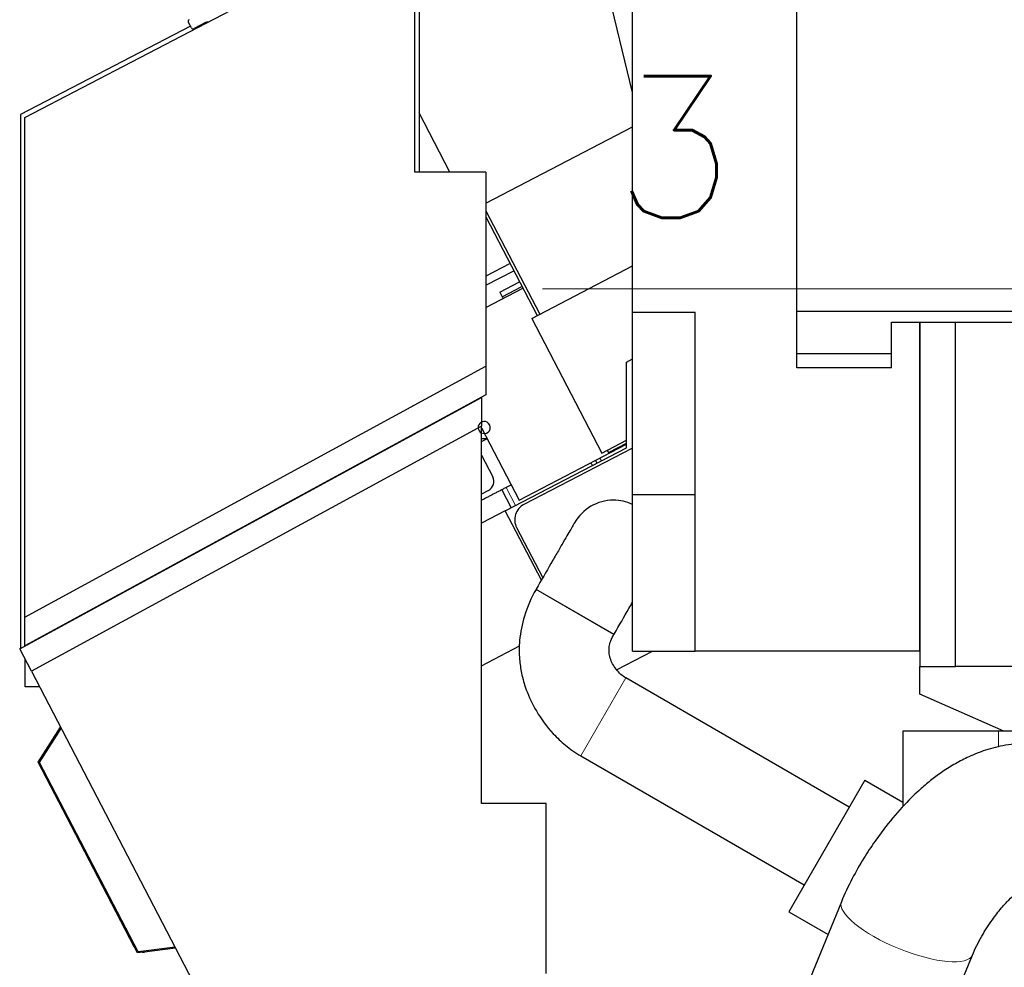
# Model space of a CAD drawing. Header units: inches. Extents: x 0 to 23760, y -13 to 16800.
# Tile 148 of 207: x 10466 to 11439, y 12727 to 13663. Entities that reach past the tile are written whole.
import ezdxf

# ---------------------------------------------------------------- set-up
doc = ezdxf.new("R2010")
doc.units = ezdxf.units.IN
doc.layers.add('254', color=7, linetype='Continuous', true_color=0xffffff)
doc.styles.add('latin_extended', font='simplex.shx')
doc.dimstyles.get("Standard").update_dxf_attribs({"dimtxt": 0.18, "dimasz": 0.18, "dimexe": 0.18, "dimexo": 0.0625, "dimgap": 0.09, "dimtad": 0, "dimtih": 1, "dimtoh": 1, "dimdec": 4, "dimzin": 0, "dimdsep": 46, "dimtxsty": 'Standard', "dimcen": 0.09, "dimadec": 0, "dimazin": 0, "dimtfac": 1, "dimtdec": 4, "dimtofl": 0, "dimtmove": 0, "dimatfit": 3, "dimfxl": 1, "dimtolj": 1, "dimtzin": 0, "dimarcsym": 0})

# ---------------------------------------------------------------- blocks, each defined once
blk = doc.blocks.new('_U11')
at = {"layer": '254', "color": 3, "linetype": 'Continuous', "lineweight": 13, "transparency": 16777216}
for p, q in [((11802.88, 12985.46), (11802.88, 13437.55)), ((11805.88, 12335.46), (11805.88, 13437.55)), ((11802.88, 13397.55), (10982.88, 13397.55)), ((11662.88, 13397.55), (11522.88, 13397.55)), ((11805.88, 13397.55), (11802.88, 13397.55)), ((11945.88, 13397.55), (12085.88, 13397.55))]:
    blk.add_line(p, q, dxfattribs=at)
at = {"layer": '254', "color": 3, "transparency": 16777216}
for points in [[(11662.88, 13374.21), (11662.88, 13420.88), (11802.88, 13397.55)], [(11945.88, 13420.88), (11945.88, 13374.21), (11805.88, 13397.55)]]:
    blk.add_solid(points, dxfattribs=at)
at = {"layer": 'Defpoints', "color": 0, "transparency": 16777216}
for p in [(11802.88, 13397.55), (11802.88, 12945.46), (11805.88, 12295.46)]:
    blk.add_point(p, dxfattribs=at)
at = {"layer": '254', "color": 2, "lineweight": 13, "transparency": 16777216, "insert": (11052.88, 13607.55), "char_height": 140, "attachment_point": 1, "style": 'latin_extended'}
blk.add_mtext('\\A1;\\C2;3', dxfattribs=at)

msp = doc.modelspace()

# ---------------------------------------------------------------- linework, layer by layer
at = {"layer": '254', "color": 2, "linetype": 'Continuous', "lineweight": 25}
for p, q in [((10471.41, 13566.725), (10737.923, 13705.462)), ((10856.738, 13512.762), (10856.738, 13705.462)), ((10860.968, 13699.462), (10860.968, 13512.762)), ((11071.756, 13591.386), (11045.809, 13699.462)), ((11071.756, 13374.447), (11071.756, 13676.29)), ((11234.256, 13319.447), (11234.256, 13676.29)), ((10635.994, 13655.356), (10633.025, 13660.604)), ((10649.959, 13660.45), (10638.659, 13654.567)), ((10635.072, 13657.003), (10467.05, 13569.536)), ((10891.472, 13512.765), (10860.967, 13571.364)), ((10467.05, 13569.536), (10467.076, 13042.328)), ((10471.41, 13073.149), (10471.41, 13566.725)), ((10926.916, 13482.18), (11071.763, 13557.582)), ((10926.91, 13512.762), (10856.738, 13512.762)), ((10926.91, 13512.762), (10926.91, 13321.062)), ((10926.911, 13474.514), (10980.105, 13372.328)), ((10926.912, 13468.431), (10977.612, 13371.036)), ((10950.829, 13422.493), (10926.911, 13410.065)), ((10926.911, 13401.05), (10954.521, 13415.396)), ((10972.324, 13368.277), (11071.747, 13420.033)), ((10926.912, 13379.022), (10963.53, 13398.084)), ((10940.79, 13394.138), (10960.3, 13404.294)), ((10943.099, 13389.703), (10962.609, 13399.859)), ((10940.79, 13394.138), (10943.099, 13389.703)), ((10943.143, 13389.726), (10944.067, 13387.952)), ((11234.256, 13375.447), (12377.256, 13375.447)), ((10972.324, 13368.277), (11041.586, 13235.226)), ((11071.756, 13194.447), (11071.756, 13374.447)), ((11071.756, 13374.447), (11133.756, 13374.447)), ((11133.756, 13039.447), (11133.756, 13374.447)), ((11327.756, 13364.447), (11355.756, 13364.447)), ((11327.756, 13319.447), (11327.756, 13364.447)), ((11355.754, 13364.447), (11355.754, 13024.447)), ((11355.754, 13364.447), (11390.756, 13364.447)), ((11355.756, 13039.447), (11355.756, 13364.447)), ((11390.756, 13364.447), (12220.756, 13364.447)), ((11390.756, 13024.447), (11390.756, 13364.447)), ((11065.836, 13325.107), (11071.756, 13328.189)), ((11234.256, 13333.447), (11327.768, 13333.447)), ((10471.41, 13073.149), (10926.91, 13321.062)), ((10926.91, 13321.062), (10926.91, 13292.599)), ((11065.836, 13240.532), (11065.836, 13325.107)), ((11327.756, 13319.447), (11234.256, 13319.447)), ((10466.378, 13041.947), (10922.609, 13290.258)), ((10926.91, 13292.599), (10471.41, 13044.686)), ((10922.609, 13290.258), (10922.609, 13261.795)), ((10922.609, 13261.795), (10477.923, 13019.768)), ((10922.608, 13260.207), (10959.824, 13188.716)), ((10922.609, 12889.135), (10922.609, 13261.795)), ((10928.24, 13249.388), (10922.609, 13249.389)), ((10922.609, 13246.57), (10928.023, 13249.388)), ((10946.125, 13178.214), (11065.836, 13240.532)), ((10959.824, 13188.716), (11065.834, 13243.902)), ((11071.222, 13239.812), (10964.569, 13184.524)), ((11041.586, 13235.226), (11065.836, 13247.849)), ((11048.038, 13235.749), (11065.842, 13245.017)), ((10922.609, 13233.135), (10933.729, 13211.773)), ((11046.874, 13237.985), (11048.038, 13235.749)), ((11035.219, 13227.965), (11036.6, 13225.313)), ((10929.476, 13198.285), (10922.608, 13194.71)), ((10942.66, 13198.948), (10951.891, 13181.216)), ((11071.756, 13039.447), (11071.756, 13194.447)), ((11071.756, 13194.447), (11133.756, 13194.447)), ((10946.125, 13178.214), (10922.606, 13165.971)), ((10981.792, 13109.7), (10946.125, 13178.214)), ((10957.3, 13161.608), (10983.066, 13111.902)), ((10976.585, 13100.679), (10976.535, 13100.592)), ((10471.41, 13044.686), (10471.41, 13073.149)), ((11053.524, 13056.142), (11053.574, 13056.229)), ((10477.923, 13019.768), (10466.378, 13041.947)), ((10922.607, 13025.049), (10960.283, 13044.662)), ((11056.15, 13021.156), (11091.436, 13039.448)), ((11071.756, 13039.447), (11133.756, 13039.447)), ((11355.756, 13039.447), (11133.756, 13039.447)), ((10471.877, 13004.135), (10471.877, 13031.385)), ((10477.923, 13019.768), (10781.37, 12436.851)), ((11355.754, 13024.447), (11390.756, 13024.447)), ((11355.756, 12996.947), (11355.756, 13024.447)), ((12220.756, 13024.447), (11390.756, 13024.447)), ((11285.906, 12885.546), (11065.072, 13013.044)), ((10486.062, 13004.135), (10471.877, 13004.135)), ((11438.515, 12960.446), (11355.756, 12996.947)), ((10484.657, 12929.87), (10506.706, 12964.48)), ((10486.011, 12929.49), (10507.423, 12963.1)), ((10486.839, 12933.268), (10506.625, 12964.326)), ((10506.625, 12964.326), (10506.751, 12964.392)), ((11433.4, 12960.447), (11338.95, 12960.447)), ((11338.95, 12960.447), (11338.95, 12885.949)), ((11459.724, 12960.447), (11433.4, 12960.447)), ((10582.76, 12741.416), (10484.657, 12929.87)), ((10583.44, 12742.33), (10486.011, 12929.49)), ((11020.622, 12936.054), (11241.456, 12808.556)), ((10579.571, 12747.55), (10486.533, 12926.274)), ((11301.184, 12912.001), (11226.184, 12782.097)), ((11301.184, 12912.001), (11338.949, 12890.197)), ((10986.625, 12889.135), (10922.609, 12889.135)), ((10986.625, 12721.239), (10986.625, 12889.135)), ((11278.198, 12791.972), (11247.405, 12716.395)), ((11226.184, 12782.097), (11265.035, 12759.666)), ((10619.853, 12747.124), (10583.44, 12742.33)), ((10620.295, 12746.275), (10589.746, 12742.253)), ((10588.472, 12742.168), (10582.76, 12741.416)), ((11376.779, 12663.683), (11407.572, 12739.26))]:
    msp.add_line(p, q, dxfattribs=at)
at = {"layer": '254', "color": 110, "linetype": 'Continuous', "lineweight": 13}
for p, q in [((11039.654, 13230.274), (11041.035, 13227.622)), ((11030.784, 13225.657), (11032.165, 13223.004)), ((10947.091, 13201.265), (10956.326, 13183.525)), ((11053.524, 13056.142), (10976.535, 13100.592)), ((11053.574, 13056.229), (10976.585, 13100.679)), ((11065.072, 13013.044), (11020.622, 12936.054)), ((11433.4, 12960.447), (11433.4, 12944.832))]:
    msp.add_line(p, q, dxfattribs=at)
at = {"layer": '254', "color": 2, "linetype": 'Continuous', "lineweight": 25}
for centre, radius, start, end in [((10634.766, 13661.589), 2, 119, 209.5), ((10652.268, 13656.015), 5, 87.036875, 117.5), ((10637.735, 13656.341), 2, 209.5, 297.5), ((11079.046, 13224.719), 17, 115.393302, 117.401427), ((10924.859, 13207.155), 10, 297.5, 27.5), ((10972.392, 13169.432), 17, 117.401427, 207.401427), ((11053.029, 13144.185), 44.45, 90, 150.01875), ((11053.029, 13144.185), 44.45, 65.08125, 90), ((10492.742, 12929.507), 7, 147.4996, 207.5), ((10588.441, 12752.168), 10, 207.5, 233.625313), ((10588.441, 12752.168), 10, 253.016406, 277.5)]:
    msp.add_arc(centre, radius, start, end, dxfattribs=at)
for start_param, end_param in [(0, 3.1504284), (3.6721291, 6.2831853)]:
    msp.add_ellipse((10925.332, 13260.383, 0), major_axis=(2.77, 5.322), ratio=0.9999997, start_param=start_param, end_param=end_param, dxfattribs=at)
at = {"layer": '254', "color": 110, "linetype": 'Continuous', "lineweight": 13}
for centre, major_axis, ratio, start_param, end_param in [((10925.342, 13260.401), (5.322, -2.77), 0.9999997, 4.7194923, 5.2398326), ((11342.885, 12765.616), (64.687, -26.356), 0.3069409, 3.1415927, 6.2831853)]:
    msp.add_ellipse(centre, major_axis=major_axis, ratio=ratio, start_param=start_param, end_param=end_param, dxfattribs=at)
at = {"layer": '254', "color": 2, "linetype": 'Continuous', "lineweight": 25}
msp.add_open_spline([(10947.095, 13201.256), (10922.608, 13188.509)], degree=1, dxfattribs=at)
at = {"layer": '254', "color": 110, "linetype": 'Continuous', "lineweight": 13}
msp.add_open_spline([(10947.095, 13201.256), (10951.974, 13203.796)], degree=1, dxfattribs=at)
at = {"layer": '254', "color": 2, "linetype": 'Continuous', "lineweight": 25}
for points, knots in [([(11014.535, 13166.41), (11014.483, 13166.322), (11013.931, 13165.365), (11010.935, 13160.175), (11005.539, 13150.83), (10997.949, 13137.683), (10989.052, 13122.274), (10981.785, 13109.686), (10976.585, 13100.679)], [0, 0, 0, 0, 0.1252404, 0.2505656, 0.5000716, 0.6253118, 0.750545, 1, 1, 1, 1]), ([(10976.535, 13100.592), (10971.611, 13092.102), (10964.545, 13075.841), (10959.778, 13052.001), (10959.72, 13032.979), (10962.063, 13016.604), (10967.092, 12999.3), (10976.989, 12978.628), (10990.463, 12960.305), (11005.83, 12945.902), (11015.317, 12939.229), (11020.622, 12936.054)], [0, 0, 0, 0, 0.1528306, 0.2826061, 0.3819994, 0.4535339, 0.5445517, 0.6669589, 0.815601, 0.9026346, 1, 1, 1, 1]), ([(11053.574, 13056.229), (11058.775, 13065.236), (11064.932, 13075.9), (11070.658, 13085.819), (11071.849, 13087.882)], [0, 0, 0, 0, 0.7858398, 1, 1, 1, 1]), ([(11065.072, 13013.044), (11063.384, 13014.094), (11059.932, 13016.651), (11054.284, 13022.957), (11049.963, 13030.462), (11048.514, 13038.356), (11048.7, 13044.17), (11050.347, 13050.188), (11052.225, 13054.079), (11053.524, 13056.142)], [0, 0, 0, 0, 0.1184085, 0.2590798, 0.507658, 0.6275107, 0.7385192, 0.8554966, 1, 1, 1, 1]), ([(11462.648, 12948.597), (11455.198, 12948.54), (11441.111, 12947.252), (11421.508, 12942.377), (11404.927, 12935.87), (11390.822, 12928.588), (11378.722, 12921.015), (11367.468, 12912.787), (11354.801, 12902.207), (11339.3, 12887.068), (11324.222, 12869.426), (11310.867, 12851.399), (11299.61, 12834.272), (11288.187, 12814.156), (11281.431, 12799.714), (11278.194, 12791.962)], [0, 0, 0, 0, 0.0988563, 0.1872827, 0.2610668, 0.321058, 0.3804909, 0.433124, 0.4876515, 0.5737308, 0.6807486, 0.747003, 0.8210266, 0.9051496, 1, 1, 1, 1]), ([(11407.575, 12739.269), (11410.317, 12745.654), (11416.197, 12757.451), (11426.423, 12773.262), (11435.624, 12785.238), (11443.901, 12794.282), (11451.392, 12801.23), (11457.267, 12805.75), (11461.008, 12808.01), (11462.568, 12808.866), (11463.001, 12809.016), (11462.933, 12808.897)], [0, 0, 0, 0, 0.151844, 0.2878658, 0.3958734, 0.4802163, 0.5747797, 0.6912901, 0.7808454, 0.8811309, 1, 1, 1, 1])]:
    msp.add_open_spline(points, degree=3, knots=knots, dxfattribs=at)

# ---------------------------------------------------------------- dimensions: what is measured, and where the dimension line sits
at = {"layer": '254', "color": 2, "linetype": 'Continuous', "lineweight": 13}
dim = msp.add_linear_dim(base=(11802.877, 13397.546), p1=(11805.877, 12295.462), p2=(11802.877, 12945.462), text='\\C2;3', dimstyle='Standard', override={"dimscale": 40, "dimtxt": 3.5, "dimasz": 3.5, "dimexe": 1, "dimexo": 1, "dimgap": 1.75, "dimtad": 1, "dimtih": 1, "dimtoh": 0, "dimdec": 2, "dimlfac": 0.025, "dimzin": 8, "dimdsep": 46, "dimlunit": 2, "dimpost": '', "dimtxsty": 'latin_extended', "dimsah": 1, "dimse1": 0, "dimse2": 0, "dimsd1": 0, "dimsd2": 0, "dimclrd": 3, "dimclre": 3, "dimclrt": 2, "dimtol": 0, "dimtm": -0.1, "dimtfac": 0.714286, "dimtdec": 3, "dimtofl": 1, "dimtmove": 0, "dimtzin": 8, "dimlwd": 13, "dimlwe": 13}, dxfattribs=at)
dim.commit()
dim.dimension.update_dxf_attribs({"geometry": '_U11', "text_midpoint": (11099.544, 13397.546), "dimtype": 160})

doc.saveas('drawing.dxf')
